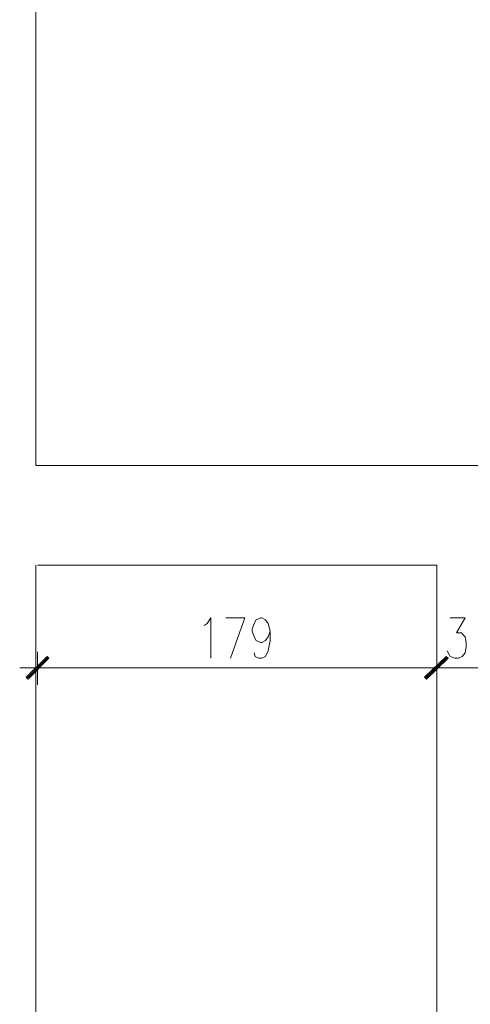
# Model space of a CAD drawing. Header units: inches. Extents: x 1504 to 12593, y -807 to 3183.
# Tile 152 of 256: x 5882 to 6085, y 53 to 495. Entities that reach past the tile are written whole.
import ezdxf

# ---------------------------------------------------------------- set-up
doc = ezdxf.new("R2010")
doc.units = ezdxf.units.IN
doc.header["$MEASUREMENT"] = 0
doc.layers.add('at_Entity', color=7, linetype='Continuous')
doc.layers.add('at_Solid', color=7, linetype='Continuous')

msp = doc.modelspace()

# ---------------------------------------------------------------- hatches: boundary and pattern name
at = {"layer": 'at_Solid', "lineweight": 15}
for points in [[(5885.43, 199.96), (5886.27, 199.11), (5894.72, 209.25)], [(5886.27, 199.11), (5894.72, 209.25), (5895.57, 208.41)], [(6073.82, 209.25), (6064.95, 199.11), (6064.1, 199.96)], [(6064.53, 199.96), (6064.95, 199.11), (6073.82, 209.25)], [(6074.24, 208.41), (6073.82, 209.25), (6064.95, 199.11)], [(6064.95, 199.11), (6073.82, 209.25), (6074.67, 208.41)]]:
    msp.add_hatch(color=7, dxfattribs=at).paths.add_polyline_path(points)

# ---------------------------------------------------------------- linework, layer by layer
at = {"layer": 'at_Entity', "color": 7, "lineweight": 15}
for p, q in [((5889.65, 295), (5889.65, 763.87)), ((5889.65, 295), (5889.65, 499.44)), ((6482.28, 295), (5889.65, 295)), ((5889.65, -16.31), (5889.65, 250.23)), ((6069.59, 250.23), (5890.49, 250.23)), ((6069.59, -265.52), (6069.59, 250.23)), ((5966.53, 224.03), (5968.22, 226.57)), ((5968.22, 226.57), (5968.22, 208.41)), ((5974.98, 226.57), (5983.43, 226.57)), ((5983.43, 226.57), (5977.09, 208.41)), ((5987.65, 224.03), (5988.5, 225.73)), ((5988.5, 225.73), (5990.61, 226.57)), ((5990.61, 226.57), (5991.03, 226.57)), ((5991.03, 226.57), (5992.72, 225.73)), ((5992.72, 225.73), (5993.99, 224.03)), ((6075.51, 226.57), (6082.27, 226.57)), ((6082.27, 226.57), (6078.46, 219.81)), ((5889.65, -265.52), (5889.65, 223.19)), ((5965.26, 223.19), (5966.53, 224.03)), ((5986.81, 221.5), (5987.65, 224.03)), ((5986.81, 220.66), (5986.81, 221.5)), ((5993.99, 224.03), (5994.83, 220.66)), ((5987.65, 218.13), (5986.81, 220.66)), ((5988.5, 216.44), (5987.65, 218.13)), ((5993.99, 218.13), (5992.72, 216.44)), ((5994.83, 220.66), (5993.99, 218.13)), ((5994.83, 220.66), (5994.83, 216.44)), ((6078.46, 219.81), (6080.58, 219.81)), ((6080.58, 219.81), (6081.42, 218.97)), ((6081.42, 218.97), (6082.27, 218.13)), ((6082.27, 218.13), (6082.69, 215.59)), ((5990.61, 215.59), (5988.5, 216.44)), ((5991.03, 215.59), (5990.61, 215.59)), ((5992.72, 216.44), (5991.03, 215.59)), ((5994.83, 216.44), (5993.99, 211.79)), ((6082.69, 213.48), (6082.27, 210.95)), ((6082.69, 215.59), (6082.69, 213.48)), ((5894.72, 209.25), (5885.43, 199.96)), ((5895.15, 208.83), (5885.85, 199.54)), ((5886.27, 199.11), (5894.72, 209.25)), ((5886.27, 199.11), (5894.72, 209.25)), ((5895.57, 208.41), (5886.27, 199.11)), ((5890.49, 196.58), (5890.49, 211.36)), ((5894.72, 209.25), (5895.57, 208.41)), ((5988.07, 209.25), (5987.65, 210.95)), ((5989.76, 208.41), (5988.07, 209.25)), ((5991.03, 208.41), (5989.76, 208.41)), ((5992.72, 209.25), (5991.03, 208.41)), ((5993.99, 211.79), (5992.72, 209.25)), ((6064.1, 199.96), (6073.82, 209.25)), ((6073.82, 209.25), (6064.53, 199.96)), ((6064.53, 199.54), (6074.24, 208.83)), ((6074.24, 208.83), (6064.53, 199.54)), ((6073.82, 209.25), (6064.95, 199.11)), ((6073.82, 209.25), (6064.95, 199.11)), ((6064.95, 199.11), (6073.82, 209.25)), ((6064.95, 199.11), (6073.82, 209.25)), ((6064.95, 199.11), (6074.24, 208.41)), ((6074.67, 208.41), (6064.95, 199.11)), ((6069.59, 211.36), (6069.59, 196.58)), ((6069.59, 196.58), (6069.59, 211.36)), ((6074.24, 208.41), (6073.82, 209.25)), ((6073.82, 209.25), (6074.67, 208.41)), ((6075.09, 210.1), (6074.24, 211.79)), ((6075.51, 209.25), (6075.09, 210.1)), ((6077.62, 208.41), (6075.51, 209.25)), ((6079.31, 208.41), (6077.62, 208.41)), ((6081, 209.25), (6079.31, 208.41)), ((6082.27, 210.95), (6081, 209.25)), ((5898.95, 204.18), (5882.47, 204.18)), ((5895.99, 204.18), (6063.68, 204.18)), ((6061.15, 204.18), (6077.62, 204.18)), ((6077.62, 204.18), (6061.15, 204.18)), ((6075.09, 204.18), (6094.1, 204.18)), ((5885.43, 199.96), (5886.27, 199.11)), ((6064.95, 199.11), (6064.1, 199.96)), ((6064.53, 199.96), (6064.95, 199.11))]:
    msp.add_line(p, q, dxfattribs=at)

doc.saveas('drawing.dxf')
